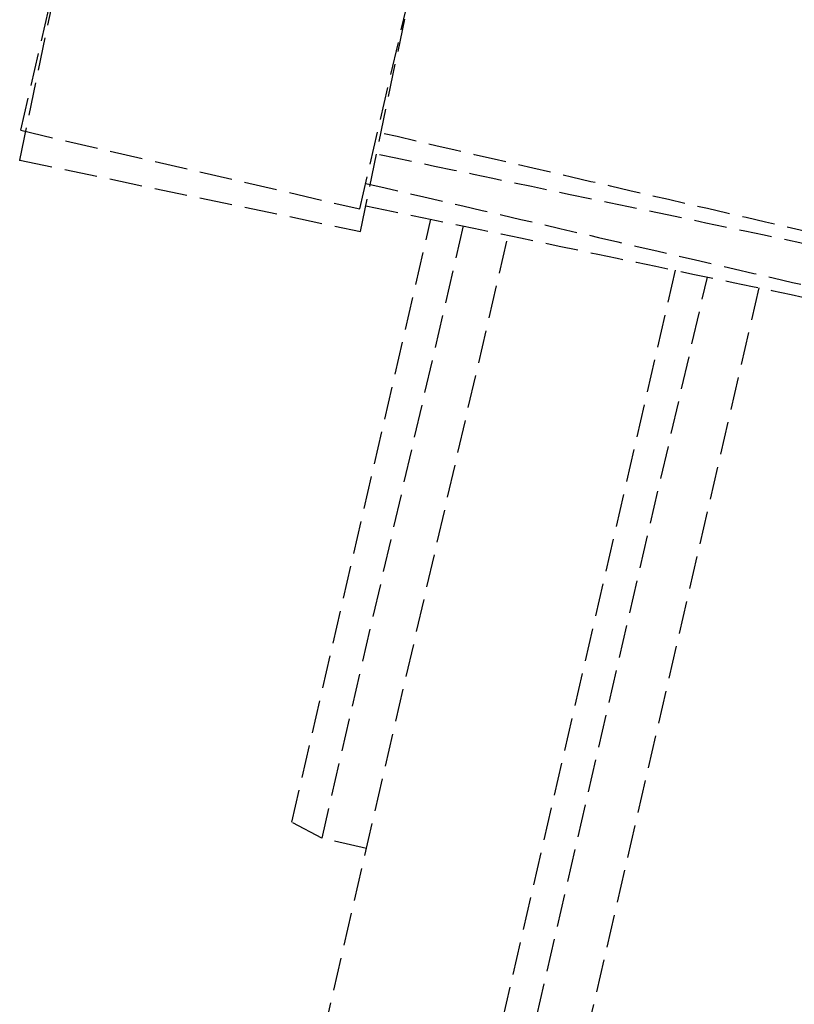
# Model space of a CAD drawing. Header units: millimetres. Extents: x 42975 to 708721, y 118172 to 172014.
# Tile 19 of 256: x 316915 to 317033, y 147740 to 147890. Entities that reach past the tile are written whole.
import ezdxf

# ---------------------------------------------------------------- set-up
doc = ezdxf.new("R2010")
doc.units = ezdxf.units.MM
doc.linetypes.add('ГТО-1 Пунктир', pattern=[7, 5, -2])
doc.layers.add('ГТО-2_Размеры_035', color=2, linetype='Continuous', lineweight=35)
doc.layers.add('ОГОС_Пунктир_025', color=151, linetype='ГТО-1 Пунктир', lineweight=25)

# ---------------------------------------------------------------- blocks, each defined once
blk = doc.blocks.new('ОГСО_Затвор_План')
at = {"layer": 'ОГОС_Пунктир_025'}
for p, q in [((-1334.21, -65.3), (-1334.13, 10.7)), ((-1281.21, -65.35), (-1281.13, 10.65)), ((-1333.33, -69.76), (-1334.92, 6.22)), ((-1280.35, -68.66), (-1281.93, 7.33)), ((-1265.3, -64.34), (-1265.3, -160)), ((-1232.3, -63.65), (-1232.3, -235)), ((-1227.3, -235), (-1227.3, -63.55)), ((-1334.21, -65.3), (-1281.21, -65.35)), ((-1333.33, -69.76), (-1280.35, -68.66))]:
    blk.add_line(p, q, dxfattribs=at)
for points in [[(-1258.3, -160), (-1265.3, -160), (-1270.3, -158.66), (-1270.3, -64.45)], [(-1219.3, -240), (-1227.3, -240), (-1227.3, -235), (-1232.3, -235), (-1232.3, -240), (-1256.4, -240), (-1258.3, -238.1), (-1258.3, -64.2)], [(-1219.3, -63.38), (-1219.3, -256.2), (-1214.96, -260), (-1170.3, -260)]]:
    blk.add_lwpolyline(points, dxfattribs=at)
for points in [[(-1184.17, -53.45), (-1200.34, -53.43), (-1232.68, -53.4), (-1265.02, -53.37), (-1281.19, -53.35)], [(-1184.17, -54.65), (-1200.24, -54.99), (-1232.38, -55.65), (-1264.52, -56.32), (-1280.6, -56.66)], [(-1281.2, -61.35), (-1265.03, -61.37), (-1232.69, -61.4), (-1200.34, -61.43), (-1184.17, -61.45)], [(-1280.43, -64.66), (-1264.39, -64.32), (-1232.3, -63.65), (-1200.21, -62.99), (-1184.17, -62.65)]]:
    blk.add_open_spline(points, degree=3, dxfattribs=at)
blk.add_point((-1333.33, -69.76), dxfattribs=at)
blk = doc.blocks.new('A$C1AA538EC')
at = {"layer": 'ГТО-2_Размеры_035', "rotation": 346.9999999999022}
blk.add_blockref('ОГСО_Затвор_План', (-6044.68, -11100.1), dxfattribs=at)

msp = doc.modelspace()

# ---------------------------------------------------------------- block references
at = {"layer": 'ГТО-2_Размеры_035'}
msp.add_blockref('A$C1AA538EC', (324274.63, 158737.11), dxfattribs=at)

doc.saveas('drawing.dxf')
